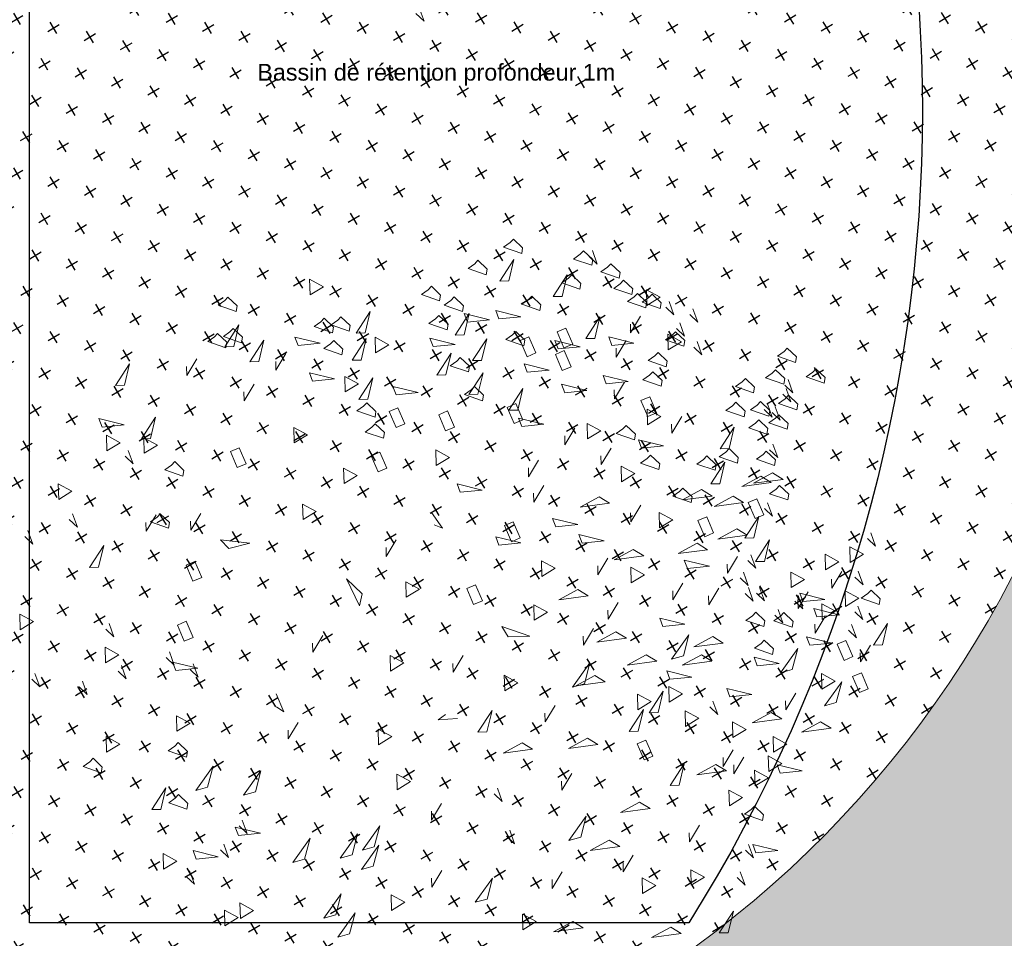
# Model space of a CAD drawing. Header units: centimetres. Extents: x 100159 to 224542, y -77011 to -2159.
# Tile 28 of 149: x 202785 to 203964, y -22416 to -21317. Entities that reach past the tile are written whole.
import ezdxf

# ---------------------------------------------------------------- set-up
doc = ezdxf.new("R2010")
doc.units = ezdxf.units.CM
doc.layers.get('0').update_dxf_attribs({"lineweight": 5})
for name, color, linetype in [('10', 252, 'Continuous'), ('36', 7, 'Continuous'), ('A-Mar-P-TR-esv-pelouse', 60, 'Continuous')]:
    doc.layers.add(name, color=color, linetype=linetype)
doc.layers.add('24', color=7, linetype='Continuous', lineweight=15, true_color=0x99ad58)
doc.layers.add('DDL- PAYSAGE HACHURES', color=7, linetype='Continuous', lineweight=15, true_color=0x99ad58)
doc.layers.add('A-Mar-P-TR-Revêtement sportif', color=7, linetype='Continuous', lineweight=5)
doc.styles.get("Standard").update_dxf_attribs({"font": 'arial.ttf'})
pattern_1 = [(31, (197231.2399924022, -3278.375799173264), (10.86260291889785, 43.56752067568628), [15.875, -47.625]), (121, (197242.1318725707, -3281.091449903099), (-43.56752067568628, 10.86260291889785), [15.875, -47.625])]

# ---------------------------------------------------------------- blocks, each defined once
blk = doc.blocks.new('Z$W@#1095')
for points in [[(3.306568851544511, 7.711600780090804), (3.214246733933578, 7.615600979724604), (3.24525339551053, 7.715110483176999)], [(3.632965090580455, 7.407151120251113), (3.540642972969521, 7.311151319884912), (3.571649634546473, 7.410660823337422)], [(4.395562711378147, 7.200721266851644), (4.303240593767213, 7.104721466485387), (4.334247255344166, 7.204230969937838)], [(2.136917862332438, 7.06232710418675), (2.044595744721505, 6.966327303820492), (2.075602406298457, 7.065836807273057)], [(5.340785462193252, 7.057835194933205), (5.266807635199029, 7.019026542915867), (5.447745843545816, 7.003886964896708)], [(3.864308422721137, 6.754960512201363), (3.790330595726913, 6.716151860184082), (3.971268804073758, 6.701012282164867)], [(2.863155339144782, 6.645836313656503), (2.770833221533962, 6.549836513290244), (2.801839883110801, 6.649346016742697)], [(2.267945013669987, 6.631603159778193), (2.175622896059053, 6.535603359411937), (2.206629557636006, 6.635112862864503)], [(5.364832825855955, 6.472984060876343), (5.290854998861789, 6.434175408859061), (5.471793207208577, 6.419035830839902)], [(2.560535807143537, 6.368878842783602), (2.468213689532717, 6.272879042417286), (2.499220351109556, 6.372388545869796)], [(4.058503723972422, 6.385151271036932), (3.984525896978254, 6.346342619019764), (4.165464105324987, 6.331203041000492)], [(5.753835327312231, 6.331152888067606), (5.679857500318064, 6.292344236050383), (5.860795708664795, 6.277204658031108)], [(2.873643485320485, 6.021782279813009), (2.781321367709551, 5.925782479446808), (2.812328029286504, 6.025291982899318)], [(2.873878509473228, 5.772175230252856), (2.781556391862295, 5.676175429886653), (2.812563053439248, 5.77568493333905)], [(1.118818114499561, 4.946607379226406), (1.026495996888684, 4.850607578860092), (1.05750265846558, 4.950117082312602)], [(2.856989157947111, 4.896197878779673), (2.846021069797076, 4.813381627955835), (2.96275335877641, 4.952455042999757)], [(3.540668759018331, 4.855671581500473), (3.466690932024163, 4.816862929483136), (3.647629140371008, 4.801723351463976)], [(1.485080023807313, 4.770098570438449), (1.392757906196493, 4.674098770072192), (1.423764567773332, 4.7736082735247)], [(1.764147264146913, 4.714334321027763), (1.671825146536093, 4.618334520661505), (1.702831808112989, 4.717844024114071)], [(2.709032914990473, 4.702406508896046), (2.635055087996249, 4.663597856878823), (2.815993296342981, 4.648458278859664)], [(4.647567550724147, 4.634487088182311), (4.573589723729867, 4.59567843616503), (4.754527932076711, 4.580538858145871)], [(5.037269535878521, 4.323028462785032), (5.042678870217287, 4.23966438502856), (5.130017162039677, 4.398849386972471)], [(7.994545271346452, 4.129813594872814), (7.902223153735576, 4.033813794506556), (7.933229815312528, 4.133323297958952)], [(5.904276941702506, 3.768644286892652), (5.830299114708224, 3.729835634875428), (6.011237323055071, 3.714696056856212)], [(5.714092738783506, 3.621705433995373), (5.640114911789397, 3.582896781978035), (5.821053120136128, 3.567757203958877)], [(6.325028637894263, 3.596300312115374), (6.251050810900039, 3.55749166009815), (6.431989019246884, 3.542352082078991)], [(3.951873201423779, 3.593446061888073), (3.877895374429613, 3.554637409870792), (4.058833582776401, 3.539497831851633)], [(7.273181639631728, 3.527679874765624), (7.199203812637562, 3.488871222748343), (7.380142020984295, 3.473731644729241)], [(7.535187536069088, 3.507899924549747), (7.461209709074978, 3.46909127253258), (7.642147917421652, 3.453951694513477)], [(3.490179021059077, 3.445071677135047), (3.415956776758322, 3.483410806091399), (3.507337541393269, 3.326511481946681)], [(6.915005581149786, 3.371226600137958), (6.841027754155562, 3.332417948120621), (7.021965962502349, 3.317278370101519)], [(7.884277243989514, 3.275208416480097), (7.791955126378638, 3.179208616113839), (7.822961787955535, 3.278718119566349)], [(2.621195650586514, 3.162661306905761), (2.547217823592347, 3.123852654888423), (2.728156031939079, 3.108713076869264)], [(6.307769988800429, 3.209899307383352), (6.233792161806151, 3.171090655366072), (6.414730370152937, 3.155951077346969)], [(7.751156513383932, 3.098346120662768), (7.658834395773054, 3.00234632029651), (7.689841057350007, 3.101855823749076)], [(7.921814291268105, 3.045170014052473), (7.829492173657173, 2.949170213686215), (7.860498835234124, 3.048679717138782)], [(2.059889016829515, 2.883923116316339), (1.985911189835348, 2.845114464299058), (2.16684939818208, 2.829974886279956)], [(7.666062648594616, 2.875327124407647), (7.573740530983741, 2.779327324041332), (7.604747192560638, 2.878836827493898)], [(5.369484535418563, 2.780566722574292), (5.295506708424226, 2.741758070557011), (5.476444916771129, 2.726618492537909)], [(3.087413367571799, 2.702514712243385), (2.995091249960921, 2.606514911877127), (3.026097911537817, 2.706024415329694)], [(5.949904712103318, 2.723430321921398), (5.875926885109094, 2.684621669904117), (6.056865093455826, 2.669482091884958)], [(6.865075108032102, 2.747566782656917), (6.791097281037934, 2.708758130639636), (6.972035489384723, 2.693618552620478)], [(3.915199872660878, 2.615116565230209), (3.841222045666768, 2.576307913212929), (4.022160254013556, 2.561168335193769)], [(4.718786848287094, 2.612162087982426), (4.644809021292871, 2.573353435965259), (4.825747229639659, 2.558213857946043)], [(5.038434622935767, 2.512561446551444), (4.9644567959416, 2.47375279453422), (5.145395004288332, 2.458613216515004)], [(2.784793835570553, 2.425557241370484), (2.692471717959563, 2.329557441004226), (2.723478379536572, 2.429066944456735)], [(0.5489434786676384, 2.268043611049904), (0.4566213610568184, 2.172043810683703), (0.4876280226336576, 2.271553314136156)], [(3.412768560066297, 2.19431350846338), (3.338790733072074, 2.155504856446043), (3.519728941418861, 2.140365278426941)], [(5.471209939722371, 2.0477918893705), (5.397232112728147, 2.008983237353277), (5.578170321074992, 1.993843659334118)], [(7.433163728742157, 2.02774141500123), (7.340841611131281, 1.931741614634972), (7.371848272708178, 2.031251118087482)], [(7.439459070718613, 1.947800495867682), (7.347136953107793, 1.851800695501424), (7.378143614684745, 1.951310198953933)], [(7.637626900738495, 1.932839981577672), (7.545304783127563, 1.836840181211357), (7.576311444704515, 1.936349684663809)], [(7.722022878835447, 1.953330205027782), (7.629700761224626, 1.857330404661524), (7.660707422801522, 1.956839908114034)], [(2.547227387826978, 1.866033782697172), (2.473249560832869, 1.827225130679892), (2.654187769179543, 1.812085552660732)], [(7.117029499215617, 1.814329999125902), (7.024707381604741, 1.718330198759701), (7.055714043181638, 1.817839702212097)], [(5.577247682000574, 1.726072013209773), (5.503269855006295, 1.687263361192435), (5.68420806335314, 1.672123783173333)], [(5.9203212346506, 1.701651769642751), (5.846343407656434, 1.66284311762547), (6.027281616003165, 1.647703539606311)], [(6.602727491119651, 1.615879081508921), (6.510405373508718, 1.519879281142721), (6.54141203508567, 1.619388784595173)], [(5.921264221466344, 1.531898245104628), (5.828942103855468, 1.435898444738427), (5.859948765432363, 1.535407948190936)], [(6.095418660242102, 1.540016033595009), (6.003096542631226, 1.444016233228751), (6.034103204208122, 1.543525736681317)], [(5.810291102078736, 1.426114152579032), (5.717968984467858, 1.330114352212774), (5.748975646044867, 1.42962385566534)], [(2.981236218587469, 1.339020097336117), (2.907258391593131, 1.300211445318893), (3.088196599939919, 1.285071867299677)], [(5.859250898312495, 1.332879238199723), (5.766928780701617, 1.236879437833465), (5.797935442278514, 1.336388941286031)], [(4.711277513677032, 1.253897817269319), (4.618955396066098, 1.157898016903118), (4.649962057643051, 1.257407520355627)], [(5.751076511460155, 1.085860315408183), (5.658754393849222, 0.9898605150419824), (5.689761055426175, 1.089370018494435)], [(4.278629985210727, 0.934758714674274), (4.20465215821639, 0.8959500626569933), (4.385590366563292, 0.8808104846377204)], [(5.916319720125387, 0.9605810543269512), (5.842341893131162, 0.9217724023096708), (6.023280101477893, 0.9066328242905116)], [(5.951110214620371, 0.9767432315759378), (5.858788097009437, 0.8807434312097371), (5.88979475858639, 0.9802529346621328)], [(3.5067921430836, 0.9072003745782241), (3.43281431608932, 0.8683917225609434), (3.613752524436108, 0.8532521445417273)], [(4.262294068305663, 0.8161292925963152), (4.18831624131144, 0.7773206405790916), (4.369254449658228, 0.7621810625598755)], [(6.22548803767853, 0.7611460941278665), (6.151510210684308, 0.7223374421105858), (6.332448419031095, 0.7071978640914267)], [(5.777920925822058, 0.7150263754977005), (5.703943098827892, 0.6762177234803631), (5.88488130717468, 0.661078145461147)], [(5.013172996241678, 0.6440189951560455), (4.939195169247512, 0.6052103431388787), (5.120133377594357, 0.5900707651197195)], [(6.402003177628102, 0.5711175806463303), (6.309681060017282, 0.4751177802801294), (6.340687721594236, 0.5746272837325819)], [(6.777822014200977, 0.6255688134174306), (6.685499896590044, 0.5295690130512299), (6.71650655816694, 0.6290785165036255)], [(5.929432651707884, 0.4064509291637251), (5.837110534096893, 0.3104511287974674), (5.868117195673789, 0.4099606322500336)], [(6.108016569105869, 0.4287843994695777), (6.015694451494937, 0.33278459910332), (6.04670111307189, 0.4322941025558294)], [(3.392229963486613, 0.3181352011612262), (3.299907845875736, 0.2221354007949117), (3.330914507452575, 0.321644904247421)], [(3.655209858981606, 0.3609588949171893), (3.562887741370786, 0.2649590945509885), (3.593894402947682, 0.364468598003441)], [(5.725523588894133, 0.2158547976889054), (5.65154576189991, 0.177046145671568), (5.832483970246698, 0.1619065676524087)]]:
    blk.add_lwpolyline(points)
for points in [[(3.819475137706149, 7.504994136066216), (3.825318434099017, 7.650796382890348), (3.696128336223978, 7.582955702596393)], [(4.541218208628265, 7.578980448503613), (4.483480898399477, 7.517629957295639), (4.593046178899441, 7.342099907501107)], [(4.8874820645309, 7.577700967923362), (4.926649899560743, 7.503113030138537), (5.128314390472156, 7.549446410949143)], [(2.565891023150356, 7.287366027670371), (2.571734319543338, 7.433168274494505), (2.442544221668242, 7.365327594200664)], [(4.426569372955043, 7.300230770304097), (4.432412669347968, 7.446033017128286), (4.303222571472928, 7.378192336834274)], [(4.560160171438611, 6.977879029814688), (4.566003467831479, 7.123681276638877), (4.436813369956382, 7.055840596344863)], [(4.547569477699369, 7.137760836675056), (4.586737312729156, 7.063172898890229), (4.788401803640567, 7.109506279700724)], [(3.253884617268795, 7.041798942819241), (3.293052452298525, 6.967211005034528), (3.494716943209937, 7.013544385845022)], [(5.986267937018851, 7.048174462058), (6.008650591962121, 6.869645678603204), (6.060174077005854, 6.884782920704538), (6.095610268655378, 6.998508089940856), (6.052945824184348, 7.011802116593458)], [(5.638892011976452, 6.984860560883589), (5.661274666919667, 6.806331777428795), (5.712798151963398, 6.821469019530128), (5.748234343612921, 6.935194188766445), (5.705569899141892, 6.94848821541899)], [(5.744737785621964, 6.873900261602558), (5.767120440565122, 6.695371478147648), (5.81864392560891, 6.710508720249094), (5.854080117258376, 6.824233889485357), (5.811415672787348, 6.837527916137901)], [(4.384374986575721, 6.814310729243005), (4.406757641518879, 6.635781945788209), (4.458281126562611, 6.650919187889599), (4.493717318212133, 6.76464435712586), (4.451052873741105, 6.777938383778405)], [(5.665704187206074, 6.820547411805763), (5.704872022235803, 6.745959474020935), (5.906536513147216, 6.792292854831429)], [(3.886858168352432, 6.719800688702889), (3.90924082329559, 6.541271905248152), (3.960764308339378, 6.55640914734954), (3.996200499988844, 6.670134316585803), (3.953536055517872, 6.683428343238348)], [(2.641209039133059, 6.434268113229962), (2.647052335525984, 6.580070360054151), (2.517862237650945, 6.512229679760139)], [(5.642858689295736, 6.546940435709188), (5.682026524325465, 6.472352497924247), (5.883691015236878, 6.518685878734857)], [(6.577047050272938, 6.240256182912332), (6.582890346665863, 6.386058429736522), (6.45370024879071, 6.31821774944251)], [(1.555725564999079, 6.272227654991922), (1.578108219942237, 6.093698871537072), (1.629631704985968, 6.10883611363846), (1.665067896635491, 6.222561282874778), (1.622403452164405, 6.235855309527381)], [(4.702213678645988, 6.214232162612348), (4.808659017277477, 6.338802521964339), (4.87657857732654, 6.280765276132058), (4.770133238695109, 6.156194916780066)], [(6.037044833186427, 6.270711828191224), (5.979307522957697, 6.209361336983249), (6.088872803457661, 6.033831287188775)], [(1.894477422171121, 6.057503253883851), (1.900320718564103, 6.20330550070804), (1.77113062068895, 6.135464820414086)], [(3.564032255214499, 6.116603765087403), (3.670477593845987, 6.241174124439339), (3.738397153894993, 6.183136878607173), (3.631951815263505, 6.058566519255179)], [(6.206590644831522, 6.152942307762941), (6.228973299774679, 5.97441352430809), (6.280496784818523, 5.989550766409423), (6.315932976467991, 6.10327593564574), (6.273268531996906, 6.116569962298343)], [(3.025716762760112, 5.941231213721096), (3.132162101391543, 6.065801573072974), (3.200081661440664, 6.00776432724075), (3.093636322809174, 5.883193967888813)], [(4.02652006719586, 6.058042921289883), (3.988761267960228, 5.949603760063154), (4.121239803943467, 5.796124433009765)], [(5.797380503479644, 6.002281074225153), (5.739643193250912, 5.940930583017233), (5.849208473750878, 5.765400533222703)], [(6.289355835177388, 6.017982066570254), (6.311738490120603, 5.83945328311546), (6.363261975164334, 5.854590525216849), (6.398698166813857, 5.968315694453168), (6.356033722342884, 5.981609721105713)], [(2.8020172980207, 5.953081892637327), (2.744279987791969, 5.891731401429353), (2.853845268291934, 5.716201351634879)], [(5.26775491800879, 5.761457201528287), (5.273598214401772, 5.907259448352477), (5.144408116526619, 5.839418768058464)], [(6.059248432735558, 5.980511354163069), (6.081631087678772, 5.801982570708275), (6.133154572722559, 5.817119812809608), (6.168590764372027, 5.930844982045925), (6.125926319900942, 5.944139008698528)], [(6.322463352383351, 5.773727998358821), (6.361631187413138, 5.699140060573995), (6.563295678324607, 5.745473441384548)], [(2.361457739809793, 5.553289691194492), (2.367301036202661, 5.699091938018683), (2.238110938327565, 5.631251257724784)], [(5.907711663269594, 5.544257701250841), (5.913554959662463, 5.690059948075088), (5.784364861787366, 5.622219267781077)], [(6.079067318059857, 5.693610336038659), (6.118235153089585, 5.619022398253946), (6.31989964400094, 5.665355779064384)], [(2.03972604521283, 5.622347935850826), (2.062108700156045, 5.443819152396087), (2.113632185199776, 5.458956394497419), (2.149068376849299, 5.572681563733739), (2.10640393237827, 5.585975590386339)], [(6.361866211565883, 5.449533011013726), (6.367709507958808, 5.595335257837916), (6.238519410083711, 5.527494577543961)], [(1.47646419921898, 5.517131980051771), (1.515632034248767, 5.442544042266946), (1.717296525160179, 5.488877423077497)], [(4.661272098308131, 5.3694177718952), (4.667115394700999, 5.515220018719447), (4.53792529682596, 5.447379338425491)], [(5.674107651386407, 5.445493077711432), (5.696490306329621, 5.266964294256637), (5.748013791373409, 5.282101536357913), (5.783449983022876, 5.395826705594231), (5.74078553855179, 5.409120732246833)], [(5.777154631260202, 5.475767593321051), (5.816322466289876, 5.401179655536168), (6.017986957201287, 5.447513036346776)], [(1.604442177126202, 5.40352798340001), (1.626824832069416, 5.224999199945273), (1.678348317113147, 5.240136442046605), (1.713784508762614, 5.353861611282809), (1.671120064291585, 5.367155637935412)], [(6.919067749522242, 5.385082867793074), (6.941450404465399, 5.206554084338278), (6.99297388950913, 5.221691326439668), (7.028410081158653, 5.335416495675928), (6.985745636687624, 5.348710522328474)], [(5.13312986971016, 5.173970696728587), (5.138973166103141, 5.319772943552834), (5.009783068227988, 5.251932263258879)], [(5.53119494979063, 5.287277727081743), (5.553577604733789, 5.108748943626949), (5.605101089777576, 5.123886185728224), (5.640537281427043, 5.237611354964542), (5.597872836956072, 5.250905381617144)], [(1.148891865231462, 5.093195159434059), (1.15473516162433, 5.23899740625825), (1.025545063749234, 5.171156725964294)], [(1.820367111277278, 5.226749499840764), (1.896811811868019, 5.141069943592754), (2.095319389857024, 5.182315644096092)], [(5.695858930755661, 5.046844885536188), (5.802304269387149, 5.171415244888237), (5.870223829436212, 5.113377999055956), (5.763778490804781, 4.988807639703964)], [(6.029125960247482, 5.243852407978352), (5.971388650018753, 5.182501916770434), (6.080953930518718, 5.006971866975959)], [(6.705980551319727, 5.201945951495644), (6.728363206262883, 5.023417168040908), (6.779886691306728, 5.038554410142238), (6.815322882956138, 5.152279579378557), (6.772658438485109, 5.165573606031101)], [(5.248932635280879, 5.01455037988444), (5.355377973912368, 5.139120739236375), (5.423297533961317, 5.081083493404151), (5.316852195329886, 4.956513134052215)], [(6.587260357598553, 5.132324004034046), (6.529523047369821, 5.070973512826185), (6.639088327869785, 4.89544346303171)], [(6.923732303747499, 5.149691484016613), (6.946114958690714, 4.971162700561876), (6.997638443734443, 4.986299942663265), (7.033074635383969, 5.100025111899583), (6.990410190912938, 5.113319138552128)], [(7.32985996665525, 5.101123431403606), (7.352242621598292, 4.922594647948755), (7.403766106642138, 4.937731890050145), (7.439202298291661, 5.051457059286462), (7.396537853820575, 5.064751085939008)], [(1.303876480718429, 5.000671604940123), (1.246139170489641, 4.939321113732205), (1.355704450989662, 4.763791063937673)], [(6.306383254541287, 4.920966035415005), (6.345551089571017, 4.846378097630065), (6.54721558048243, 4.892711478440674)], [(6.716007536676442, 4.933691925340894), (6.755175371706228, 4.859103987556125), (6.956839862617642, 4.905437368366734)], [(6.934871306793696, 4.946030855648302), (6.877133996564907, 4.884680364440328), (6.986699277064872, 4.709150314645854)], [(7.654390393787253, 4.890830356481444), (7.676773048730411, 4.71230157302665), (7.728296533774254, 4.727438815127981), (7.763732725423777, 4.841163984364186), (7.721068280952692, 4.854458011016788)], [(1.978190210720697, 4.806413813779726), (2.054634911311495, 4.720734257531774), (2.253142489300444, 4.761979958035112)], [(4.048451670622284, 4.616655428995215), (4.160336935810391, 4.64247143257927), (4.219645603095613, 4.836350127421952)], [(6.439739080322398, 4.848221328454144), (6.462121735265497, 4.66969254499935), (6.513645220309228, 4.684829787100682), (6.549081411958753, 4.798554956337), (6.506416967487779, 4.811848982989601)], [(1.676433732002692, 4.744221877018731), (1.618696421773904, 4.682871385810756), (1.728261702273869, 4.507341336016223)], [(5.873979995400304, 4.617042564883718), (5.980425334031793, 4.741612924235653), (6.048344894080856, 4.683575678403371), (5.941899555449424, 4.559005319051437)], [(7.355041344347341, 4.781359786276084), (7.394209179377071, 4.706771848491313), (7.595873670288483, 4.753105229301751)], [(5.666130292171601, 4.475292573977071), (5.671973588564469, 4.62109482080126), (5.54278349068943, 4.553254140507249)], [(6.574960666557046, 4.681320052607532), (6.614128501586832, 4.606732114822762), (6.815792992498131, 4.653065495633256)], [(7.090609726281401, 4.694757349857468), (7.032872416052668, 4.633406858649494), (7.142437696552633, 4.457876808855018)], [(6.256027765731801, 4.609143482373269), (6.278410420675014, 4.430614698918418), (6.329933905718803, 4.445751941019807), (6.365370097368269, 4.559477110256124), (6.322705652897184, 4.57277113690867)], [(6.275611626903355, 4.57184951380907), (6.314779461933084, 4.497261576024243), (6.516443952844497, 4.543594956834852)], [(0.927936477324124, 4.345458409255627), (0.9337797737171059, 4.491260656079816), (0.804589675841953, 4.423419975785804)], [(6.889699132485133, 4.489673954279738), (6.912081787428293, 4.311145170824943), (6.963605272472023, 4.326282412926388), (6.999041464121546, 4.440007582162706), (6.956377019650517, 4.453301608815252)], [(7.252229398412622, 4.501478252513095), (7.274612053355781, 4.322949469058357), (7.326135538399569, 4.338086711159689), (7.361571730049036, 4.451811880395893), (7.318907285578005, 4.465105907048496)], [(1.052433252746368, 4.24428240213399), (1.058276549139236, 4.390084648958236), (0.9290864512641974, 4.322243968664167)], [(6.833114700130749, 4.240201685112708), (6.939560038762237, 4.3647720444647), (7.007479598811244, 4.306734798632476), (6.901034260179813, 4.182164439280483)], [(4.43616755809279, 4.180690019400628), (4.442010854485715, 4.326492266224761), (4.312820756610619, 4.258651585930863)], [(5.476267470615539, 4.302574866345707), (5.418530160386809, 4.241224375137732), (5.528095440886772, 4.065694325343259)], [(7.445269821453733, 4.269773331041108), (7.484437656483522, 4.195185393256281), (7.686102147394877, 4.241518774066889)], [(7.59634373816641, 4.253891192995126), (7.618726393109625, 4.075362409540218), (7.670249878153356, 4.09049965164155), (7.705686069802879, 4.204224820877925), (7.663021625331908, 4.217518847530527)], [(7.846035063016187, 4.254067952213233), (7.868417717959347, 4.075539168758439), (7.919941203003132, 4.090676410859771), (7.955377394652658, 4.204401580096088), (7.912712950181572, 4.217695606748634)], [(3.752251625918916, 4.00645023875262), (3.75809492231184, 4.152252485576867), (3.628904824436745, 4.084411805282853)], [(6.219262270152, 4.07277017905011), (6.325707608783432, 4.197340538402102), (6.393627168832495, 4.139303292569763), (6.287181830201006, 4.014732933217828)], [(6.307088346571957, 4.172144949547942), (6.34625618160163, 4.097557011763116), (6.547920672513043, 4.143890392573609)], [(6.760489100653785, 4.236170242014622), (6.702751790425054, 4.174819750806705), (6.812317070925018, 3.99928970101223)], [(1.618168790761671, 4.114417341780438), (1.694613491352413, 4.028737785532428), (1.893121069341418, 4.06998348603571)], [(6.283489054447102, 4.057287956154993), (6.225751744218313, 3.995937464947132), (6.335317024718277, 3.820407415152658)], [(7.084086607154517, 4.072955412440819), (7.026349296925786, 4.011604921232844), (7.135914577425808, 3.836074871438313)], [(7.059960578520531, 3.966771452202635), (7.166405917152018, 4.091341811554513), (7.234325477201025, 4.033304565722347), (7.127880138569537, 3.908734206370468)], [(6.863658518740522, 3.88757542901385), (6.970103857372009, 4.012145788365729), (7.038023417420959, 3.954108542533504), (6.931578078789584, 3.829538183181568)], [(7.851632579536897, 3.97159827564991), (7.874015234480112, 3.793069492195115), (7.925538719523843, 3.808206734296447), (7.960974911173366, 3.921931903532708), (7.918310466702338, 3.93522593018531)], [(3.083533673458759, 3.803265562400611), (3.089376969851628, 3.949067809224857), (2.960186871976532, 3.881227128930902)], [(4.531342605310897, 3.662965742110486), (4.637787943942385, 3.787536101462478), (4.705707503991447, 3.729498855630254), (4.599262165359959, 3.604928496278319)], [(6.744871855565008, 3.835544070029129), (6.68713454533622, 3.774193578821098), (6.796699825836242, 3.598663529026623)], [(7.227988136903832, 3.822813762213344), (7.267155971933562, 3.748225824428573), (7.468820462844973, 3.794559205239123)], [(7.765605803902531, 3.795657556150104), (7.787988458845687, 3.617128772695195), (7.839511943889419, 3.632266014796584), (7.874948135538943, 3.745991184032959), (7.832283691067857, 3.759285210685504)], [(1.849969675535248, 3.732890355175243), (1.92641437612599, 3.647210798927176), (2.124921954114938, 3.688456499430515)], [(5.191703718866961, 3.758052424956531), (5.133966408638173, 3.696701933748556), (5.24353168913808, 3.521171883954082)], [(5.215604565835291, 3.605711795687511), (5.32204990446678, 3.730282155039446), (5.389969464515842, 3.672244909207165), (5.283524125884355, 3.54767454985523)], [(1.279106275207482, 3.622089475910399), (1.355550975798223, 3.536409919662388), (1.554058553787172, 3.577655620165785)], [(2.783183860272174, 3.461090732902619), (2.789027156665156, 3.606892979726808), (2.65983705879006, 3.539052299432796)], [(7.337744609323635, 3.635212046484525), (7.280007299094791, 3.57386155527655), (7.389572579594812, 3.398331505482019)], [(7.712451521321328, 3.625069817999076), (7.734834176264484, 3.446541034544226), (7.786357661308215, 3.461678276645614), (7.821793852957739, 3.575403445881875), (7.77912940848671, 3.58869747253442)], [(1.841957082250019, 3.508567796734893), (1.91840178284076, 3.422888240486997), (2.116909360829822, 3.464133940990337)], [(2.00871551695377, 3.580326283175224), (2.085160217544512, 3.494646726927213), (2.283667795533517, 3.535892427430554)], [(6.991301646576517, 3.52481985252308), (6.933564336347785, 3.463469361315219), (7.04312961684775, 3.287939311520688)], [(7.882411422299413, 3.369364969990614), (7.888254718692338, 3.515167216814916), (7.759064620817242, 3.447326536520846)], [(1.177079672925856, 3.427061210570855), (1.253524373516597, 3.341381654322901), (1.452031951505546, 3.382627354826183)], [(6.515382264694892, 3.314935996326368), (6.52122556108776, 3.460738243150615), (6.392035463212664, 3.392897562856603)], [(7.766773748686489, 3.498972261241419), (7.789156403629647, 3.320443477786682), (7.840679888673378, 3.3355807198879), (7.876116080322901, 3.449305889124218), (7.833451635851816, 3.46259991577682)], [(4.464139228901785, 3.336911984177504), (4.403519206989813, 3.239392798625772), (4.499115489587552, 3.060597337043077)], [(5.581281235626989, 3.355936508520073), (5.523543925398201, 3.294586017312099), (5.633109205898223, 3.119055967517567)], [(5.173608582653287, 3.127800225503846), (5.179451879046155, 3.273602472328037), (5.050261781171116, 3.205761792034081)], [(1.746449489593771, 3.00944364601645), (1.752292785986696, 3.155245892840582), (1.623102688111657, 3.087405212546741)], [(4.773752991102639, 3.010302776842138), (4.779596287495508, 3.156105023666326), (4.650406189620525, 3.088264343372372)], [(5.945871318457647, 2.940726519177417), (5.956324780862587, 3.055074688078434), (5.790702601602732, 3.172018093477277)], [(6.557719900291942, 3.173893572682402), (6.580102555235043, 2.995364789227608), (6.631626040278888, 3.010502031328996), (6.667062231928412, 3.124227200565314), (6.624397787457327, 3.13752122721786)], [(7.118418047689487, 3.17073734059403), (7.140800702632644, 2.992208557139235), (7.192324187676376, 3.007345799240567), (7.2277603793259, 3.121070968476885), (7.185095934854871, 3.134364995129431)], [(7.301431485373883, 3.207286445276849), (7.323814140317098, 3.028757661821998), (7.375337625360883, 3.04389490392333), (7.410773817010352, 3.157620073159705), (7.368109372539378, 3.170914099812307)], [(7.597518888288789, 3.005856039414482), (7.603362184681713, 3.151658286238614), (7.474172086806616, 3.083817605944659)], [(7.547626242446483, 3.146169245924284), (7.570008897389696, 2.967640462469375), (7.621532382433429, 2.982777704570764), (7.656968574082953, 3.096502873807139), (7.614304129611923, 3.109796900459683)], [(3.478142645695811, 3.09847734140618), (3.517310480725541, 3.023889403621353), (3.718974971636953, 3.070222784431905)], [(4.057997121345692, 2.967029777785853), (4.06384041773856, 3.112832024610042), (3.934650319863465, 3.044991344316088)], [(5.554006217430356, 3.068113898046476), (5.496268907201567, 3.006763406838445), (5.605834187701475, 2.831233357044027)], [(6.829860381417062, 2.977950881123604), (6.936305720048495, 3.102521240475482), (7.004225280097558, 3.044483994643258), (6.897779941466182, 2.919913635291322)], [(5.077863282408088, 2.736935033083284), (5.088316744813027, 2.851283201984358), (4.922694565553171, 2.968226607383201)], [(6.297894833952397, 2.850105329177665), (6.303738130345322, 2.995907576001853), (6.17454803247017, 2.9280668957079)], [(6.597301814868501, 2.961370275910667), (6.539564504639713, 2.900019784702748), (6.649129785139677, 2.724489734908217)], [(6.88411609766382, 2.86944396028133), (6.889959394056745, 3.015246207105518), (6.760769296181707, 2.947405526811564)], [(3.561313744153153, 2.570266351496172), (3.571767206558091, 2.684614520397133), (3.406145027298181, 2.801557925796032)], [(6.40874689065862, 2.846012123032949), (6.431129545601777, 2.667483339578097), (6.482653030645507, 2.682620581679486), (6.518089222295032, 2.796345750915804), (6.475424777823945, 2.809639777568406)], [(5.644414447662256, 2.436680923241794), (5.654867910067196, 2.551029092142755), (5.489245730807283, 2.667972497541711)], [(4.247793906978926, 2.490861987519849), (4.324238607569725, 2.405182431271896), (4.522746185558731, 2.446428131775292)], [(5.488768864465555, 2.351745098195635), (5.494612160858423, 2.497547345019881), (5.365422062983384, 2.42970666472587)], [(2.038007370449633, 2.416482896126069), (2.114452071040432, 2.330803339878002), (2.312959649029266, 2.372049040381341)], [(4.427476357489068, 2.238514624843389), (4.437929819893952, 2.352862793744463), (4.272307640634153, 2.469806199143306)], [(4.882133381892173, 2.241185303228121), (4.892586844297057, 2.355533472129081), (4.726964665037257, 2.472476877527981)], [(6.066655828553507, 2.341141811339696), (6.072499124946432, 2.486944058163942), (5.943309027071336, 2.41910337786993)], [(6.266069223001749, 2.43818975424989), (6.288451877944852, 2.259660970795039), (6.339975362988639, 2.274798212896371), (6.375411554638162, 2.388523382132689), (6.332747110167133, 2.401817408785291)], [(6.429509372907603, 2.109569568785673), (6.439962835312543, 2.22391773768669), (6.274340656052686, 2.340861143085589)], [(6.63489483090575, 2.370053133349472), (6.657277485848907, 2.191524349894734), (6.708800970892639, 2.206661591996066), (6.744237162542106, 2.320386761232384), (6.701572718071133, 2.333680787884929)], [(7.205384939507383, 2.348249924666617), (7.227767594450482, 2.169721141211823), (7.279291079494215, 2.184858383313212), (7.314727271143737, 2.29858355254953), (7.272062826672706, 2.311877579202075)], [(7.445284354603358, 2.367073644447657), (7.467667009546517, 2.188544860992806), (7.519190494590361, 2.203682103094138), (7.554626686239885, 2.317407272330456), (7.511962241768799, 2.330701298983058)], [(3.870792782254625, 2.040815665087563), (3.881246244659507, 2.155163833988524), (3.715624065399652, 2.272107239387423)], [(6.788767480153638, 2.212936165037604), (6.811150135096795, 2.034407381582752), (6.862673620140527, 2.049544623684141), (6.89810981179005, 2.163269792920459), (6.85544536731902, 2.176563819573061)], [(6.858941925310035, 2.237857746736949), (6.898109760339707, 2.163269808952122), (7.099774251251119, 2.209603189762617)], [(4.81432277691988, 1.891155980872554), (4.824776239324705, 2.005504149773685), (4.659154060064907, 2.12244755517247)], [(5.959749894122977, 1.926025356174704), (5.970203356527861, 2.040373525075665), (5.804581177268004, 2.157316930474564)], [(6.057713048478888, 2.002070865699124), (6.164158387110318, 2.126641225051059), (6.232077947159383, 2.068603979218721), (6.125632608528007, 1.9440336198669)], [(6.525787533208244, 2.170112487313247), (6.564955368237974, 2.095524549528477), (6.766619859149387, 2.141857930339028)], [(7.313096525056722, 2.143133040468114), (7.335479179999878, 1.96460425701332), (7.38700266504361, 1.979741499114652), (7.422438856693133, 2.09346666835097), (7.379774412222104, 2.106760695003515)], [(7.642754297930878, 2.149584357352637), (7.665136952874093, 1.971055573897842), (7.71666043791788, 1.986192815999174), (7.752096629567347, 2.099917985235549), (7.709432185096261, 2.113212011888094)], [(7.873794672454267, 2.139976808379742), (7.896177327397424, 1.961448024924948), (7.947700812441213, 1.976585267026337), (7.983137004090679, 2.090310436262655), (7.940472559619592, 2.1036044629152)], [(5.187986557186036, 2.043665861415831), (5.130249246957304, 1.982315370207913), (5.239814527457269, 1.806785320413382)], [(5.776194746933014, 2.078725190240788), (5.718457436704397, 2.01737469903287), (5.828022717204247, 1.841844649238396)], [(6.503797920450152, 1.818362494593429), (6.514251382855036, 1.932710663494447), (6.348629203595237, 2.049654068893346)], [(7.154096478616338, 2.083505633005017), (7.176479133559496, 1.904976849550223), (7.22800261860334, 1.920114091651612), (7.26343881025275, 2.033839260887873), (7.220774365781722, 2.047133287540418)], [(2.12818146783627, 1.825300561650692), (2.134024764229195, 1.971102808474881), (2.004834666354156, 1.90326212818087)], [(2.945475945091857, 1.886281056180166), (3.021920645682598, 1.800601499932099), (3.22042822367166, 1.841847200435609)], [(4.451324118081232, 1.771582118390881), (4.457167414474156, 1.917384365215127), (4.327977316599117, 1.849543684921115)], [(6.245492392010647, 1.651410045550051), (6.255945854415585, 1.765758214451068), (6.090323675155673, 1.88270161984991)], [(6.787073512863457, 1.668235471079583), (6.797526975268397, 1.7825836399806), (6.631904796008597, 1.899527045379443)], [(6.922358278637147, 1.890584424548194), (6.944740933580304, 1.712055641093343), (6.996264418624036, 1.727192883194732), (7.03170061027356, 1.84091805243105), (6.989036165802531, 1.854212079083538)], [(7.2795261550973, 1.935251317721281), (7.301908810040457, 1.75672253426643), (7.353432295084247, 1.771859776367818), (7.388868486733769, 1.885584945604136), (7.346204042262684, 1.898878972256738)], [(7.482123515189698, 1.934506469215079), (7.504506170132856, 1.755977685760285), (7.556029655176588, 1.771114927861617), (7.59146584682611, 1.884840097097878), (7.548801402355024, 1.89813412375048)], [(4.11094142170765, 1.830856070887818), (4.150109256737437, 1.756268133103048), (4.351773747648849, 1.802601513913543)], [(4.774167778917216, 1.767117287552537), (4.716430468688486, 1.705766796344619), (4.82599574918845, 1.530236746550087)], [(4.891100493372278, 1.774912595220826), (4.967545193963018, 1.689233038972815), (5.166052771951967, 1.730478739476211)], [(6.417914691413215, 1.655895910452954), (6.524360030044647, 1.78046626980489), (6.592279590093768, 1.722429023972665), (6.485834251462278, 1.597858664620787)], [(6.863518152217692, 1.582555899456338), (6.873971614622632, 1.696904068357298), (6.708349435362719, 1.81384747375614)], [(7.819009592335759, 1.813938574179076), (7.841392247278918, 1.635409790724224), (7.892915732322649, 1.6505470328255), (7.928351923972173, 1.764272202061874), (7.885687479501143, 1.777566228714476)], [(3.104199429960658, 1.434265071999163), (3.114652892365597, 1.548613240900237), (2.949030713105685, 1.66555664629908)], [(3.931726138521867, 1.588403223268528), (4.038171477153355, 1.71297358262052), (4.106091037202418, 1.654936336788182), (3.999645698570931, 1.530365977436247)], [(4.348277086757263, 1.741307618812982), (4.387444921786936, 1.666719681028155), (4.589109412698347, 1.713053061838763)], [(4.644364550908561, 1.539877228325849), (4.650207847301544, 1.685679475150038), (4.521017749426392, 1.617838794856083)], [(5.041500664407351, 1.428589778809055), (5.051954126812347, 1.542937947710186), (4.886331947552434, 1.659881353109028)], [(6.21082129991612, 1.660015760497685), (6.249989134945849, 1.585427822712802), (6.451653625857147, 1.631761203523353)], [(2.270096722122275, 1.40548823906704), (2.280550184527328, 1.519836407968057), (2.114928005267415, 1.636779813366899)], [(3.548376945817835, 1.337101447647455), (3.558830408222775, 1.451449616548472), (3.393208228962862, 1.568393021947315)], [(5.241241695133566, 1.40759133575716), (5.251695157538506, 1.521939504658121), (5.086072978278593, 1.63888291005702)], [(6.687123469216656, 1.636369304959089), (6.709506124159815, 1.457840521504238), (6.761029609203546, 1.472977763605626), (6.79646580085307, 1.586702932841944), (6.753801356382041, 1.599996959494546)], [(4.507747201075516, 1.301720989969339), (4.513590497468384, 1.447523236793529), (4.384400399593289, 1.379682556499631)], [(6.059049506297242, 1.473369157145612), (6.098217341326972, 1.398781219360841), (6.299881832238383, 1.445114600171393)], [(5.525163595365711, 1.312212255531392), (5.547546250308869, 1.133683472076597), (5.599069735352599, 1.148820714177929), (5.634505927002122, 1.262545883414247), (5.591841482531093, 1.275839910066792)], [(3.825351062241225, 1.264818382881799), (3.864518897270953, 1.190230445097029), (4.066183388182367, 1.23656382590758)], [(2.927506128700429, 0.9710092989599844), (2.933349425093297, 1.11681154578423), (2.804159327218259, 1.048970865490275)], [(4.875121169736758, 1.189805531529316), (4.817383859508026, 1.128455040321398), (4.926949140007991, 0.952924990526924)], [(5.326297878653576, 1.124643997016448), (5.348680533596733, 0.9461152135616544), (5.400204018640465, 0.9612524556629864), (5.435640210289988, 1.074977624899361), (5.392975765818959, 1.088271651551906)], [(6.111043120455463, 0.9892923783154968), (6.116886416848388, 1.135094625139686), (5.987696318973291, 1.067253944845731)], [(4.180893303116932, 0.8513334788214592), (4.191346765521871, 0.9656816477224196), (4.025724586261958, 1.082625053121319)], [(5.249309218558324, 1.088806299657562), (5.191571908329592, 1.027455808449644), (5.301137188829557, 0.8519257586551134)], [(5.638237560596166, 1.074232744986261), (5.660620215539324, 0.895703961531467), (5.712143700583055, 0.9108412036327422), (5.747579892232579, 1.02456637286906), (5.704915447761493, 1.037860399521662)], [(4.611589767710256, 0.8578111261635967), (4.617433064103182, 1.003613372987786), (4.488242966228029, 0.9357726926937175)], [(5.977168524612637, 0.9711800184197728), (5.919431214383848, 0.9098295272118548), (6.02899649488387, 0.7342994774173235)], [(4.846081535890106, 0.6028243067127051), (4.856534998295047, 0.7171724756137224), (4.690912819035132, 0.8341158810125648)], [(6.402701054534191, 0.7736463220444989), (6.408544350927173, 0.9194485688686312), (6.279354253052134, 0.8516078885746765)], [(2.627791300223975, 0.5587539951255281), (2.638244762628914, 0.6731021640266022), (2.472622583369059, 0.7900455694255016)], [(3.198166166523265, 0.5961647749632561), (3.204009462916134, 0.7419670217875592), (3.074819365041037, 0.6741263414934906)], [(4.024288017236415, 0.6050490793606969), (4.03013131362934, 0.750851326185), (3.900941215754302, 0.6830106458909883)], [(5.228016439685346, 0.8038941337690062), (5.304461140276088, 0.7182145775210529), (5.502968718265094, 0.7594602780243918)], [(5.905363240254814, 0.7908079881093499), (5.847625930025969, 0.7294574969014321), (5.957191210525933, 0.5539274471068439)], [(5.972794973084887, 0.5956856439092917), (5.978638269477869, 0.7414878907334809), (5.849448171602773, 0.6736472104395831)], [(6.566365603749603, 0.5978823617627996), (6.572208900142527, 0.7436846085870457), (6.443018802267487, 0.6758439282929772)], [(5.637953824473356, 0.7337686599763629), (5.580216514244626, 0.672418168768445), (5.689781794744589, 0.4968881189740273)], [(4.297488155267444, 0.4715027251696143), (4.303331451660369, 0.6173049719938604), (4.174141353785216, 0.5494642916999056)], [(4.474073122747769, 0.4164797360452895), (4.479916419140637, 0.5622819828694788), (4.350726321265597, 0.4944413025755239)], [(4.656088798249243, 0.4566009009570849), (4.661932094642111, 0.602403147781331), (4.532741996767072, 0.5345624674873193)], [(6.178191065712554, 0.4537059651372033), (6.184034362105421, 0.5995082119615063), (6.054844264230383, 0.5316675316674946)], [(3.892310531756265, 0.5210174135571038), (3.91469318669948, 0.3424886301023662), (3.966216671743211, 0.3576258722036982), (4.001652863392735, 0.4713510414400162), (3.958988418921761, 0.4846450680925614)], [(4.442188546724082, 0.451336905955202), (4.384451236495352, 0.389986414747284), (4.494016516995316, 0.2144563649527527)], [(4.973388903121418, 0.1507573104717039), (4.983842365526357, 0.2651054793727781), (4.818220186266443, 0.3820488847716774)], [(5.384821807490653, 0.3110192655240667), (5.390665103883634, 0.4568215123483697), (5.261475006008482, 0.3889808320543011)], [(5.596344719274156, 0.3211150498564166), (5.702790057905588, 0.4456854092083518), (5.770709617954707, 0.3876481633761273), (5.664264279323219, 0.2630778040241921)], [(6.187983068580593, 0.4350589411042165), (6.210365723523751, 0.2565301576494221), (6.261889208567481, 0.271667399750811), (6.297325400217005, 0.3853925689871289), (6.254660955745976, 0.3986865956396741)], [(3.672409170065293, 0.3269643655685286), (3.614671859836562, 0.2656138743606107), (3.724237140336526, 0.0900838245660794)], [(5.132157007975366, 0.2976452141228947), (5.208601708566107, 0.2119656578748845), (5.407109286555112, 0.2532113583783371)], [(2.790733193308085, 0.2404289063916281), (2.829901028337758, 0.165840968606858), (3.03156551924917, 0.2121743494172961)], [(5.389552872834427, 0.0580372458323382), (5.495998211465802, 0.1826076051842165), (5.563917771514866, 0.1245703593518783), (5.457472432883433, 0)], [(5.845271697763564, 0.1363536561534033), (5.884439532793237, 0.0617657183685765), (6.086104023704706, 0.1080990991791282)]]:
    blk.add_lwpolyline(points, close=True)

msp = doc.modelspace()

# ---------------------------------------------------------------- hatches: boundary and pattern name
at = {"layer": '24', "true_color": 0x898989}
h = msp.add_hatch(dxfattribs=at)
h.set_pattern_fill('AR-SAND', color=252, scale=0.9999999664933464, angle=179.999483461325)
h.set_pattern_definition([(217.4994836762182, (0.3804458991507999, 29043.17001823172), (1.599590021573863, -48.94133689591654), [0, -38.6079988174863, 0, -43.17999867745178, 0, -41.27499873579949]), (187.4994835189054, (0.3804458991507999, 29043.17001823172), (-44.95297304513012, -71.68210295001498), [0, -20.82799930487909, 0, -34.79799883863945, 0, -13.33499955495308]), (147.4994832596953, (31.62244476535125, 29043.16973668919), (-79.09923566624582, -0.1430053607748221), [0, -12.69999960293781, 0, -45.71999857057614, 0, -59.68999813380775]), (137.4994832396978, (31.62244476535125, 29043.16973668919), (-76.35584366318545, -22.29224338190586), [0, -6.349999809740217, 0, -29.97199910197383, 0, -34.28999897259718])])
edge = h.paths.add_edge_path()
edge.add_line((208785.9789957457, -11169.27784370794), (208776.7694392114, -11086.33357498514))
edge.add_line((208776.7694392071, -11086.33357492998), (208764.2345652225, -10988.19412534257))
edge.add_line((208764.234565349, -10988.194125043), (208749.894859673, -10890.93479819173))
edge.add_line((208749.8948596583, -10890.93479839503), (208733.4799841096, -10794.79905380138))
edge.add_line((208733.4799841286, -10794.7990536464), (208714.6965523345, -10700.10316319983))
edge.add_line((208714.6965523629, -10700.10316320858), (208693.2368361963, -10607.25739183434))
edge.add_line((208693.236836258, -10607.25739189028), (208668.7954246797, -10516.79168020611))
edge.add_line((208668.7954246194, -10516.79168012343), (208641.0980543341, -10429.38509301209))
edge.add_line((208641.098054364, -10429.38509290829), (208609.9482804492, -10345.89637787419))
edge.add_line((208609.9482803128, -10345.89637821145), (208575.2988378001, -10267.38943802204))
edge.add_line((208575.2988379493, -10267.38943779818), (208537.3543950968, -10195.14171190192))
edge.add_line((208537.3543949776, -10195.14171203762), (208496.7087421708, -10130.61509443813))
edge.add_line((208496.7087422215, -10130.61509437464), (208454.5087659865, -10075.35943816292))
edge.add_line((208454.5087658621, -10075.35943842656), (208409.4138640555, -10027.40735963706))
edge.add_line((208409.4138641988, -10027.40735920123), (208358.5750192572, -9983.379282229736))
edge.add_line((208358.57501916, -9983.379282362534), (208302.4070861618, -9943.826186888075))
edge.add_line((208302.4070862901, -9943.826186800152), (208241.2453985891, -9909.140996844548))
edge.add_line((208241.2453987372, -9909.140996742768), (208227.1785353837, -9902.839359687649))
edge.add_arc((207978.6620220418, -10663.25997269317), 799.9999731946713, 71.90185522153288, 73.46058057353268)
edge.add_line((208206.4019697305, -9896.36070790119), (208304.5624468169, -12834.15758724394))
edge.add_line((208304.5624469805, -12834.15758709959), (208300.3879145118, -14543.87731847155))
edge.add_line((208300.387914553, -14543.87731840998), (208277.4680305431, -16677.70255296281))
edge.add_line((208277.4680304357, -16677.70255300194), (208228.3279598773, -17152.15114640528))
edge.add_line((208228.3279598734, -17152.15114633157), (208281.5849989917, -18398.75893338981))
edge.add_line((208281.584999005, -18398.75893346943), (208001.4928256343, -20371.98499534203))
edge.add_line((208001.4928255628, -20371.98499556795), (207668.0599748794, -21358.59726258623))
edge.add_line((207668.0599748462, -21358.59726241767), (206774.4812543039, -22345.20447949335))
edge.add_line((206774.4812541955, -22345.2044796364), (204987.3359529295, -22971.82297522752))
edge.add_line((204987.3359530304, -22971.8229752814), (202093.2282143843, -23611.76360055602))
edge.add_line((202093.2282142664, -23611.76360056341), (199905.9777715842, -23838.39757707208))
edge.add_line((199905.9777717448, -23838.39757695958), (197745.4019881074, -23918.37467297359))
edge.add_line((197745.4019881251, -23918.37467306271), (196398.3809617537, -23771.70344915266))
edge.add_line((196398.3809616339, -23771.70344937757), (195384.7794168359, -23478.37615136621))
edge.add_line((195384.7794168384, -23478.3761511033), (193984.4091790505, -23291.70615916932))
edge.add_line((193984.4091790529, -23291.70615919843), (192717.4108074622, -22851.71749671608))
edge.add_line((192717.410807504, -22851.71749674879), (192370.652834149, -22718.38935905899))
edge.add_line((192370.6528340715, -22718.38935915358), (191593.8558144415, -23134.85371353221))
edge.add_line((191593.855814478, -23134.85371361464), (192407.9348294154, -23283.83397028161))
edge.add_line((192407.9348293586, -23283.83397038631), (192989.0348406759, -23674.65421432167))
edge.add_line((192989.0348406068, -23674.65421417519), (193416.573982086, -23882.49059885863))
edge.add_line((193416.5739822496, -23882.49059869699), (194814.893298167, -24180.59615974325))
edge.add_line((194814.8932980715, -24180.59615996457), (196056.3664067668, -24307.57408575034))
edge.add_line((196056.3664068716, -24307.57408542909), (196391.6260091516, -24387.70730624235))
edge.add_line((196391.6260091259, -24387.70730625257), (201734.482249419, -24272.37964683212))
edge.add_line((201734.4822495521, -24272.37964659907), (202764.3984951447, -24149.23679375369))
edge.add_line((202764.398495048, -24149.23679405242), (203785.0287676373, -23921.38813857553))
edge.add_line((203785.0287675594, -23921.38813858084), (205074.2067149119, -23461.55550793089))
edge.add_line((205074.2067150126, -23461.55550788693), (206047.982131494, -23080.29102897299))
edge.add_line((206047.9821315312, -23080.29102890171), (207360.1574398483, -22537.46483139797))
edge.add_line((207360.1574398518, -22537.46483135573), (207414.1530093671, -22526.89373298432))
edge.add_line((207414.1530093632, -22526.89373314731), (207959.8192455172, -22078.06734368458))
edge.add_line((207959.8192454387, -22078.0673435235), (208151.944028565, -21799.37355943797))
edge.add_line((208151.9440284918, -21799.37355956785), (208319.6412776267, -21424.54485932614))
edge.add_line((208319.6412777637, -21424.54485921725), (208353.7797760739, -21255.2723879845))
edge.add_line((208353.7797759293, -21255.27238818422), (208488.0434616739, -20079.65106357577))
edge.add_line((208488.0434616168, -20079.6510637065), (208889.3941941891, -15314.02926985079))
edge.add_line((208889.3941942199, -15314.02926988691), (208799.7994983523, -12135.85634556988))
edge.add_line((208799.7994984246, -12135.85634550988), (208785.9789957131, -11169.27784385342))
at = {"layer": '24', "true_color": 0x91756e}
h = msp.add_hatch(dxfattribs=at)
h.set_pattern_fill('AR-SAND', color=8, scale=0.4999999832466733, angle=211.3579137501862)
h.set_pattern_definition([(280.2131661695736, (200765.8470361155, -13178.68842260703), (22.11439303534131, -10.50746866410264), [0, -19.30399935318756, 0, -21.58999927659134, 0, -20.63749930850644]), (250.2131661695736, (200765.8470361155, -13178.68842260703), (21.54883994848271, -36.40633041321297), [0, -10.41399965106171, 0, -17.39899941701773, 0, -6.667499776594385]), (210.2131661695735, (200773.0084104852, -13164.80568746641), (-18.06747494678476, -35.18158228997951), [0, -6.34999978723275, 0, -22.8599992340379, 0, -29.84499899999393]), (200.2131661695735, (200773.0084104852, -13164.80568746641), (-7.596328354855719, -39.03953813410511), [0, -3.174999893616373, 0, -14.98599949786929, 0, -17.14499942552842])])
edge = h.paths.add_edge_path()
edge.add_line((202926.4978858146, -19841.39497134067), (199808.7607260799, -19841.36698403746))
edge.add_line((199808.7607260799, -19841.36698403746), (199177.2863791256, -19841.361289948))
edge.add_line((199177.2863791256, -19841.361289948), (195498.7636009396, -19841.32812806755))
edge.add_line((195498.7636009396, -19841.32812806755), (194134.1984125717, -19841.3158260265))
edge.add_arc((194226.3822063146, -21403.88691800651), 1565.287918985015, 93.37624801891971, 266.6968061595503)
edge.add_line((194136.1908212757, -22966.57427745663), (198331.5955311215, -22966.77721730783))
edge.add_line((198331.5955311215, -22966.77721730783), (199060.4977342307, -22966.78378831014))
edge.add_line((199060.4977342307, -22966.78378831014), (202751.1525852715, -22966.24096131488))
edge.add_arc((202847.6672645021, -21404.31412141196), 1564.905919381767, 266.4640714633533, 447.1125585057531)
edge = h.paths.add_edge_path(flags=16)
edge.add_line((199026.4953120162, -20141.35992390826), (202926.4951812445, -20141.395083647))
edge.add_arc((202848.1137916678, -21404.12679873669), 1265.16205544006, -86.44907651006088, 86.44804343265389, ccw=False)
edge.add_line((202926.4724134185, -22666.85992688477), (194147.9104442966, -22666.78078557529))
edge.add_arc((194226.3108598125, -21404.04907055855), 1265.163234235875, 93.55178346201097, 266.44718345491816, ccw=False)
edge.add_line((194147.9332122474, -20141.31594213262), (199026.4953120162, -20141.35992390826))
at = {"layer": 'A-Mar-P-TR-esv-pelouse'}
h = msp.add_hatch(dxfattribs=at)
h.set_pattern_fill('CROSS', color=256, scale=5, angle=-0.355768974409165, style=0)
h.set_pattern_definition(pattern_1)
edge = h.paths.add_edge_path()
edge.add_line((205348.4311236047, -19841.41692931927), (199854.3168523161, -19841.67212612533))
edge.add_line((199854.316852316, -19841.67212612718), (199854.3094452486, -19641.22743421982))
edge.add_line((199854.3094452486, -19641.22743421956), (207839.0251126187, -19640.87487432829))
edge.add_line((207839.0251126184, -19640.87487432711), (207748.0486469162, -20171.87392317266))
edge.add_line((207748.0486469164, -20171.87392317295), (207401.280332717, -21185.15226324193))
edge.add_line((207401.2803327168, -21185.15226324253), (206721.0939621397, -21865.11114517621))
edge.add_line((206721.0939621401, -21865.11114517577), (205294.0429199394, -22505.06304675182))
edge.add_line((205294.0429199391, -22505.06304675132), (203466.8842076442, -23025.02039672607))
edge.add_line((203466.8842076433, -23025.02039672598), (201706.4143877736, -23411.651374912))
edge.add_line((201706.4143877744, -23411.65137491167), (199865.9239420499, -23544.95979573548))
edge.add_line((199865.9239420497, -23544.95979573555), (197785.3714053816, -23584.93932649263))
edge.add_line((197785.3714053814, -23584.93932649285), (196051.5808122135, -23318.27170962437))
edge.add_line((196051.5808122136, -23318.27170962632), (194464.4943011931, -23131.60003154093))
edge.add_line((194464.4943011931, -23131.60003153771), (194118.7008566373, -23026.84417574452))
edge.add_line((194118.7008566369, -23026.84417574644), (194136.1908212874, -22966.57427746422))
edge.add_line((194136.1908213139, -22966.57427747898), (202751.1525852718, -22966.24096131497))
edge.add_arc((202847.3675964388, -21403.97669987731), 1565.224249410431, 266.4757818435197, 413.7690303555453)
edge.add_line((203772.4804936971, -20141.40271065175), (205348.4284190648, -20141.41691879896))
edge.add_line((205348.4284190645, -20141.41691879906), (205348.4311236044, -19841.4169293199))
h = msp.add_hatch(dxfattribs=at)
h.set_pattern_fill('CROSS', color=256, scale=5, angle=-0.355768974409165, style=0)
h.set_pattern_definition(pattern_1)
edge = h.paths.add_edge_path()
edge.add_line((202704.6648516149, -20141.39308378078), (202926.4951812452, -20141.39508364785))
edge.add_arc((202848.1137919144, -21404.12679885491), 1265.162055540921, -86.4490765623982, 86.4480434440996, ccw=False)
edge.add_line((202926.472412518, -22666.85992717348), (202704.6439336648, -22666.85792712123))
edge.add_line((202704.6439336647, -22666.85792712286), (202704.6648516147, -20141.39308378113))

# ---------------------------------------------------------------- linework, layer by layer
at = {"layer": '10'}
msp.add_lwpolyline([(202796.5616312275, -22397.70133296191), (202796.5791600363, -20453.36904357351), (203586.0344580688, -20453.37616101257, -0.2874188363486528), (203586.0169295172, -22397.70845027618)], format="xyb", close=True, dxfattribs=at)
at = {"layer": 'A-Mar-P-TR-Revêtement sportif'}
for points in [[(202926.4978858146, -19841.39497134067), (199808.7607260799, -19841.36698403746), (199177.2863791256, -19841.361289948), (195498.7636009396, -19841.32812806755), (194134.1984125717, -19841.3158260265, 0.943345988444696), (194136.1908212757, -22966.57427745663), (194136.1908212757, -22966.57427745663), (198331.5955311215, -22966.77721730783), (199060.4977342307, -22966.78378831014), (202751.1525852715, -22966.24096131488, 1.005675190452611)], [(199026.4953120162, -20141.35992390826), (202926.4951812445, -20141.395083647, -0.939860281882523), (202926.4724134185, -22666.85992688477), (194147.9104442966, -22666.78078557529, -0.9398461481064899), (194147.9332122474, -20141.31594213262)]]:
    msp.add_lwpolyline(points, format="xyb", close=True, dxfattribs=at)

# ---------------------------------------------------------------- block references
at = {"layer": 'DDL- PAYSAGE HACHURES', "xscale": 127.8784951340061, "yscale": 127.8784951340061, "zscale": 127.8784967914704, "rotation": 63.758286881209}
for p in [(203492.1724217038, -21493.68250219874), (203492.1611525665, -22743.68248884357)]:
    msp.add_blockref('Z$W@#1095', p, dxfattribs=at)

# ---------------------------------------------------------------- texts
at = {"layer": '36', "insert": (203069.1786409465, -21395.69904166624), "char_height": 19.99999932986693, "width": 460.1793726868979, "attachment_point": 7}
msp.add_mtext('Bassin de rétention profondeur 1m', dxfattribs=at)

doc.saveas('drawing.dxf')
